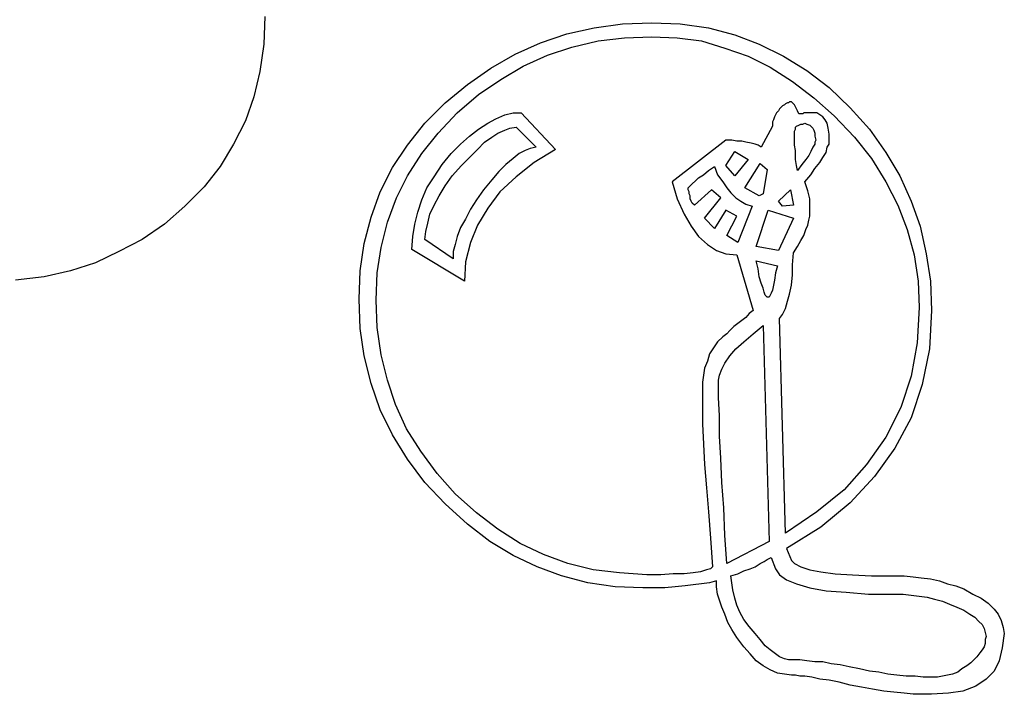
# Model space of a CAD drawing. Extents: x 0.1 to 26.3, y 0 to 2.6.
# Tile 11 of 28: x 11.2 to 13.1, y 0 to 1.3. Entities that reach past the tile are written whole.
import ezdxf

# ---------------------------------------------------------------- set-up
doc = ezdxf.new("R2010")
doc.units = 0

msp = doc.modelspace()

# ---------------------------------------------------------------- linework, layer by layer
at = {"color": 0}
for p, q in [((11.63477, 1.355469, 0.5), (11.63281, 1.302734, 0.5)), ((12.2168, 1.322266, 0.5), (12.26953, 1.333984, 0.5)), ((12.26953, 1.333984, 0.5), (12.32422, 1.341797, 0.5)), ((12.32422, 1.341797, 0.5), (12.38086, 1.34375, 0.5)), ((12.38086, 1.34375, 0.5), (12.43555, 1.341797, 0.5)), ((12.43555, 1.341797, 0.5), (12.49023, 1.333984, 0.5)), ((12.49023, 1.333984, 0.5), (12.54102, 1.320313, 0.5)), ((12.16602, 1.304688, 0.5), (12.2168, 1.322266, 0.5)), ((12.27734, 1.308594, 0.5), (12.32813, 1.314453, 0.5)), ((12.32813, 1.314453, 0.5), (12.38086, 1.316406, 0.5)), ((12.38086, 1.316406, 0.5), (12.42969, 1.314453, 0.5)), ((12.42969, 1.314453, 0.5), (12.47656, 1.308594, 0.5)), ((12.54102, 1.320313, 0.5), (12.58789, 1.302734, 0.5)), ((11.63281, 1.302734, 0.5), (11.625, 1.25, 0.5)), ((12.11719, 1.283203, 0.5), (12.16602, 1.304688, 0.5)), ((12.17969, 1.28125, 0.5), (12.22656, 1.296875, 0.5)), ((12.22656, 1.296875, 0.5), (12.27734, 1.308594, 0.5)), ((12.47656, 1.308594, 0.5), (12.52148, 1.294922, 0.5)), ((12.52148, 1.294922, 0.5), (12.56641, 1.279297, 0.5)), ((12.58789, 1.302734, 0.5), (12.63477, 1.279297, 0.5)), ((12.07031, 1.255859, 0.5), (12.11719, 1.283203, 0.5)), ((12.13281, 1.259766, 0.5), (12.17969, 1.28125, 0.5)), ((12.56641, 1.279297, 0.5), (12.60938, 1.257813, 0.5)), ((12.63477, 1.279297, 0.5), (12.67969, 1.251953, 0.5)), ((12.02539, 1.224609, 0.5), (12.07031, 1.255859, 0.5)), ((12.08984, 1.234375, 0.5), (12.13281, 1.259766, 0.5)), ((12.60938, 1.257813, 0.5), (12.65234, 1.230469, 0.5)), ((11.625, 1.25, 0.5), (11.61328, 1.201172, 0.5)), ((12.04688, 1.205078, 0.5), (12.08984, 1.234375, 0.5)), ((12.67969, 1.251953, 0.5), (12.72266, 1.21875, 0.5)), ((11.98242, 1.189453, 0.5), (12.02539, 1.224609, 0.5)), ((12.65234, 1.230469, 0.5), (12.69336, 1.199219, 0.5)), ((12.72266, 1.21875, 0.5), (12.76367, 1.179688, 0.5)), ((11.61328, 1.201172, 0.5), (11.59766, 1.154297, 0.5)), ((12.00586, 1.169922, 0.5), (12.04688, 1.205078, 0.5)), ((12.69336, 1.199219, 0.5), (12.73242, 1.164063, 0.5)), ((11.94336, 1.150391, 0.5), (11.98242, 1.189453, 0.5)), ((12.62695, 1.177734, 0.5), (12.625, 1.173828, 0.5)), ((12.63086, 1.181641, 0.5), (12.62695, 1.177734, 0.5)), ((12.63281, 1.183594, 0.5), (12.63086, 1.181641, 0.5)), ((12.63672, 1.185547, 0.5), (12.63281, 1.183594, 0.5)), ((12.63867, 1.1875, 0.5), (12.63672, 1.185547, 0.5)), ((12.64258, 1.189453, 0.5), (12.63867, 1.1875, 0.5)), ((12.64453, 1.189453, 0.5), (12.64258, 1.189453, 0.5)), ((12.64648, 1.191406, 0.5), (12.64453, 1.189453, 0.5)), ((12.64844, 1.191406, 0.5), (12.64648, 1.191406, 0.5)), ((12.65039, 1.191406, 0.5), (12.64844, 1.191406, 0.5)), ((12.65234, 1.189453, 0.5), (12.65039, 1.191406, 0.5)), ((12.6543, 1.1875, 0.5), (12.65234, 1.189453, 0.5)), ((12.65625, 1.185547, 0.5), (12.6543, 1.1875, 0.5)), ((12.6582, 1.181641, 0.5), (12.65625, 1.185547, 0.5)), ((12.66016, 1.177734, 0.5), (12.6582, 1.181641, 0.5)), ((12.66211, 1.173828, 0.5), (12.66016, 1.177734, 0.5)), ((12.76367, 1.179688, 0.5), (12.80078, 1.138672, 0.5)), ((11.96875, 1.130859, 0.5), (12.00586, 1.169922, 0.5)), ((12.06445, 1.150391, 0.5), (12.08008, 1.158203, 0.5)), ((12.08008, 1.158203, 0.5), (12.09766, 1.166016, 0.5)), ((12.09766, 1.166016, 0.5), (12.11328, 1.169922, 0.5)), ((12.11328, 1.169922, 0.5), (12.12891, 1.169922, 0.5)), ((12.12891, 1.169922, 0.5), (12.19531, 1.099609, 0.5)), ((12.61719, 1.162109, 0.5), (12.61523, 1.15625, 0.5)), ((12.61914, 1.166016, 0.5), (12.61719, 1.162109, 0.5)), ((12.62109, 1.169922, 0.5), (12.61914, 1.166016, 0.5)), ((12.625, 1.173828, 0.5), (12.62109, 1.169922, 0.5)), ((12.66406, 1.167969, 0.5), (12.66211, 1.173828, 0.5)), ((12.66797, 1.167969, 0.5), (12.66406, 1.167969, 0.5)), ((12.67188, 1.167969, 0.5), (12.66797, 1.167969, 0.5)), ((12.67383, 1.169922, 0.5), (12.67188, 1.167969, 0.5)), ((12.67773, 1.169922, 0.5), (12.67383, 1.169922, 0.5)), ((12.68164, 1.169922, 0.5), (12.67773, 1.169922, 0.5)), ((12.68555, 1.169922, 0.5), (12.68164, 1.169922, 0.5)), ((12.6875, 1.169922, 0.5), (12.68555, 1.169922, 0.5)), ((12.69141, 1.169922, 0.5), (12.6875, 1.169922, 0.5)), ((12.69922, 1.169922, 0.5), (12.69141, 1.169922, 0.5)), ((12.70508, 1.166016, 0.5), (12.69922, 1.169922, 0.5)), ((12.71094, 1.162109, 0.5), (12.70508, 1.166016, 0.5)), ((12.71484, 1.15625, 0.5), (12.71094, 1.162109, 0.5)), ((12.73242, 1.164063, 0.5), (12.77148, 1.123047, 0.5)), ((11.59766, 1.154297, 0.5), (11.57422, 1.109375, 0.5)), ((11.91016, 1.107422, 0.5), (11.94336, 1.150391, 0.5)), ((12.04688, 1.138672, 0.5), (12.06445, 1.150391, 0.5)), ((12.09766, 1.136719, 0.5), (12.10742, 1.140625, 0.5)), ((12.10742, 1.140625, 0.5), (12.11914, 1.142578, 0.5)), ((12.11914, 1.142578, 0.5), (12.1582, 1.103516, 0.5)), ((12.61328, 1.144531, 0.5), (12.5918, 1.103516, 0.5)), ((12.61523, 1.15625, 0.5), (12.61328, 1.152344, 0.5)), ((12.61328, 1.152344, 0.5), (12.61328, 1.148438, 0.5)), ((12.61328, 1.148438, 0.5), (12.61328, 1.144531, 0.5)), ((12.6582, 1.142578, 0.5), (12.66016, 1.144531, 0.5)), ((12.6582, 1.138672, 0.5), (12.6582, 1.142578, 0.5)), ((12.66016, 1.144531, 0.5), (12.66406, 1.146484, 0.5)), ((12.66406, 1.146484, 0.5), (12.66797, 1.148438, 0.5)), ((12.66797, 1.148438, 0.5), (12.67188, 1.148438, 0.5)), ((12.67188, 1.148438, 0.5), (12.67578, 1.150391, 0.5)), ((12.67578, 1.150391, 0.5), (12.67969, 1.148438, 0.5)), ((12.67969, 1.148438, 0.5), (12.68555, 1.146484, 0.5)), ((12.68555, 1.146484, 0.5), (12.6875, 1.144531, 0.5)), ((12.6875, 1.144531, 0.5), (12.69141, 1.140625, 0.5)), ((12.69141, 1.140625, 0.5), (12.69336, 1.136719, 0.5)), ((12.71875, 1.150391, 0.5), (12.71484, 1.15625, 0.5)), ((12.7207, 1.140625, 0.5), (12.71875, 1.150391, 0.5)), ((12.72266, 1.128906, 0.5), (12.7207, 1.140625, 0.5)), ((11.9375, 1.091797, 0.5), (11.96875, 1.130859, 0.5)), ((12.01172, 1.109375, 0.5), (12.0293, 1.125, 0.5)), ((12.0293, 1.125, 0.5), (12.04688, 1.138672, 0.5)), ((12.05859, 1.113281, 0.5), (12.07227, 1.123047, 0.5)), ((12.07227, 1.123047, 0.5), (12.08398, 1.130859, 0.5)), ((12.08398, 1.130859, 0.5), (12.09766, 1.136719, 0.5)), ((12.65625, 1.134766, 0.5), (12.6582, 1.138672, 0.5)), ((12.65625, 1.130859, 0.5), (12.65625, 1.134766, 0.5)), ((12.65625, 1.123047, 0.5), (12.65625, 1.130859, 0.5)), ((12.65625, 1.115234, 0.5), (12.65625, 1.123047, 0.5)), ((12.69336, 1.136719, 0.5), (12.69531, 1.130859, 0.5)), ((12.69531, 1.130859, 0.5), (12.69531, 1.125, 0.5)), ((12.69531, 1.125, 0.5), (12.69727, 1.117188, 0.5)), ((12.72266, 1.117188, 0.5), (12.72266, 1.128906, 0.5)), ((12.77148, 1.123047, 0.5), (12.80469, 1.082031, 0.5)), ((12.80078, 1.138672, 0.5), (12.83203, 1.09375, 0.5)), ((11.57422, 1.109375, 0.5), (11.54883, 1.066406, 0.5)), ((11.88086, 1.064453, 0.5), (11.91016, 1.107422, 0.5)), ((11.99414, 1.091797, 0.5), (12.01172, 1.109375, 0.5)), ((12.04492, 1.099609, 0.5), (12.05859, 1.113281, 0.5)), ((12.14648, 1.101563, 0.5), (12.13672, 1.097656, 0.5)), ((12.1582, 1.103516, 0.5), (12.14648, 1.101563, 0.5)), ((12.52344, 1.117188, 0.5), (12.41992, 1.037109, 0.5)), ((12.53516, 1.117188, 0.5), (12.52344, 1.117188, 0.5)), ((12.54492, 1.115234, 0.5), (12.53516, 1.117188, 0.5)), ((12.55469, 1.115234, 0.5), (12.54492, 1.115234, 0.5)), ((12.5625, 1.113281, 0.5), (12.55469, 1.115234, 0.5)), ((12.57227, 1.111328, 0.5), (12.5625, 1.113281, 0.5)), ((12.58008, 1.109375, 0.5), (12.57227, 1.111328, 0.5)), ((12.58594, 1.107422, 0.5), (12.58008, 1.109375, 0.5)), ((12.5918, 1.103516, 0.5), (12.58594, 1.107422, 0.5)), ((12.65625, 1.107422, 0.5), (12.65625, 1.115234, 0.5)), ((12.6582, 1.097656, 0.5), (12.65625, 1.107422, 0.5)), ((12.69141, 1.103516, 0.5), (12.6875, 1.095703, 0.5)), ((12.69531, 1.109375, 0.5), (12.69141, 1.103516, 0.5)), ((12.69727, 1.117188, 0.5), (12.69531, 1.113281, 0.5)), ((12.69531, 1.113281, 0.5), (12.69531, 1.109375, 0.5)), ((12.7168, 1.09375, 0.5), (12.71875, 1.103516, 0.5)), ((12.71875, 1.103516, 0.5), (12.72266, 1.109375, 0.5)), ((12.72266, 1.109375, 0.5), (12.72266, 1.117188, 0.5)), ((11.91016, 1.048828, 0.5), (11.9375, 1.091797, 0.5)), ((11.97656, 1.070313, 0.5), (11.99414, 1.091797, 0.5)), ((12.01367, 1.068359, 0.5), (12.0293, 1.083984, 0.5)), ((12.0293, 1.083984, 0.5), (12.04492, 1.099609, 0.5)), ((12.125, 1.091797, 0.5), (12.11328, 1.082031, 0.5)), ((12.13672, 1.097656, 0.5), (12.125, 1.091797, 0.5)), ((12.19531, 1.099609, 0.5), (12.1543, 1.074219, 0.5)), ((12.52344, 1.068359, 0.5), (12.54102, 1.095703, 0.5)), ((12.54102, 1.095703, 0.5), (12.56641, 1.080078, 0.5)), ((12.6582, 1.089844, 0.5), (12.6582, 1.097656, 0.5)), ((12.6582, 1.080078, 0.5), (12.6582, 1.089844, 0.5)), ((12.68359, 1.087891, 0.5), (12.67773, 1.080078, 0.5)), ((12.6875, 1.095703, 0.5), (12.68359, 1.087891, 0.5)), ((12.70508, 1.074219, 0.5), (12.71094, 1.083984, 0.5)), ((12.71094, 1.083984, 0.5), (12.7168, 1.09375, 0.5)), ((12.83203, 1.09375, 0.5), (12.85938, 1.048828, 0.5)), ((11.54883, 1.066406, 0.5), (11.51758, 1.027344, 0.5)), ((11.85742, 1.017578, 0.5), (11.88086, 1.064453, 0.5)), ((11.96094, 1.046875, 0.5), (11.97656, 1.070313, 0.5)), ((11.99609, 1.048828, 0.5), (12.01367, 1.068359, 0.5)), ((12.09961, 1.070313, 0.5), (12.08594, 1.056641, 0.5)), ((12.11328, 1.082031, 0.5), (12.09961, 1.070313, 0.5)), ((12.1543, 1.074219, 0.5), (12.11914, 1.046875, 0.5)), ((12.49023, 1.058594, 0.5), (12.50195, 1.066406, 0.5)), ((12.50195, 1.066406, 0.5), (12.50781, 1.050781, 0.5)), ((12.54102, 1.048828, 0.5), (12.52344, 1.068359, 0.5)), ((12.56641, 1.080078, 0.5), (12.54102, 1.048828, 0.5)), ((12.56055, 1.025391, 0.5), (12.58984, 1.072266, 0.5)), ((12.58984, 1.072266, 0.5), (12.60352, 1.060547, 0.5)), ((12.66016, 1.068359, 0.5), (12.6582, 1.080078, 0.5)), ((12.66211, 1.058594, 0.5), (12.66016, 1.068359, 0.5)), ((12.66992, 1.070313, 0.5), (12.66211, 1.058594, 0.5)), ((12.67773, 1.080078, 0.5), (12.66992, 1.070313, 0.5)), ((12.69531, 1.0625, 0.5), (12.70508, 1.074219, 0.5)), ((12.80469, 1.082031, 0.5), (12.83203, 1.037109, 0.5)), ((11.88867, 1.005859, 0.5), (11.91016, 1.048828, 0.5)), ((11.94727, 1.025391, 0.5), (11.96094, 1.046875, 0.5)), ((11.98242, 1.029297, 0.5), (11.99609, 1.048828, 0.5)), ((12.08594, 1.056641, 0.5), (12.07227, 1.041016, 0.5)), ((12.11914, 1.046875, 0.5), (12.08789, 1.017578, 0.5)), ((12.46484, 1.039063, 0.5), (12.4707, 1.044922, 0.5)), ((12.4707, 1.044922, 0.5), (12.48047, 1.050781, 0.5)), ((12.48047, 1.050781, 0.5), (12.49023, 1.058594, 0.5)), ((12.50781, 1.050781, 0.5), (12.51758, 1.037109, 0.5)), ((12.60352, 1.060547, 0.5), (12.5957, 1.013672, 0.5)), ((12.67578, 1.037109, 0.5), (12.6875, 1.050781, 0.5)), ((12.6875, 1.050781, 0.5), (12.69531, 1.0625, 0.5)), ((12.85938, 1.048828, 0.5), (12.88086, 1, 0.5)), ((11.51758, 1.027344, 0.5), (11.48047, 0.990234, 0.5)), ((11.9375, 1.001953, 0.5), (11.94727, 1.025391, 0.5)), ((11.9707, 1.009766, 0.5), (11.98242, 1.029297, 0.5)), ((12.07227, 1.041016, 0.5), (12.05664, 1.021484, 0.5)), ((12.41992, 1.037109, 0.5), (12.42969, 1.003906, 0.5)), ((12.45117, 1.025391, 0.5), (12.45313, 1.027344, 0.5)), ((12.45117, 1.021484, 0.5), (12.45117, 1.025391, 0.5)), ((12.45313, 1.027344, 0.5), (12.45508, 1.029297, 0.5)), ((12.45508, 1.029297, 0.5), (12.45898, 1.033203, 0.5)), ((12.45898, 1.033203, 0.5), (12.46484, 1.039063, 0.5)), ((12.51758, 1.037109, 0.5), (12.52539, 1.025391, 0.5)), ((12.52539, 1.025391, 0.5), (12.5332, 1.015625, 0.5)), ((12.58789, 1.009766, 0.5), (12.56055, 1.025391, 0.5)), ((12.67773, 1.03125, 0.5), (12.67578, 1.037109, 0.5)), ((12.67969, 1.025391, 0.5), (12.67773, 1.03125, 0.5)), ((12.68164, 1.019531, 0.5), (12.67969, 1.025391, 0.5)), ((12.83203, 1.037109, 0.5), (12.85547, 0.992188, 0.5)), ((11.83984, 0.96875, 0.5), (11.85742, 1.017578, 0.5)), ((11.96094, 0.992188, 0.5), (11.9707, 1.009766, 0.5)), ((12.05664, 1.021484, 0.5), (12.04297, 1.001953, 0.5)), ((12.08789, 1.017578, 0.5), (12.06445, 0.986328, 0.5)), ((12.45313, 1.017578, 0.5), (12.45117, 1.021484, 0.5)), ((12.45313, 1.013672, 0.5), (12.45313, 1.017578, 0.5)), ((12.45508, 1.009766, 0.5), (12.45313, 1.013672, 0.5)), ((12.45508, 1.003906, 0.5), (12.45508, 1.009766, 0.5)), ((12.49609, 1.021484, 0.5), (12.46289, 0.992188, 0.5)), ((12.51367, 1.005859, 0.5), (12.49609, 1.021484, 0.5)), ((12.5332, 1.015625, 0.5), (12.54297, 1.005859, 0.5)), ((12.5957, 1.013672, 0.5), (12.58789, 1.009766, 0.5)), ((12.625, 1, 0.5), (12.64844, 1.021484, 0.5)), ((12.64844, 1.021484, 0.5), (12.6543, 0.992188, 0.5)), ((12.68359, 1.011719, 0.5), (12.68164, 1.019531, 0.5)), ((12.68555, 1.003906, 0.5), (12.68359, 1.011719, 0.5)), ((11.48047, 0.990234, 0.5), (11.44141, 0.955078, 0.5)), ((11.87109, 0.958984, 0.5), (11.88867, 1.005859, 0.5)), ((11.92969, 0.978516, 0.5), (11.9375, 1.001953, 0.5)), ((11.95313, 0.974609, 0.5), (11.96094, 0.992188, 0.5)), ((12.04297, 1.001953, 0.5), (12.03125, 0.984375, 0.5)), ((12.42969, 1.003906, 0.5), (12.44336, 0.974609, 0.5)), ((12.45703, 1, 0.5), (12.45508, 1.003906, 0.5)), ((12.45898, 0.996094, 0.5), (12.45703, 1, 0.5)), ((12.46289, 0.992188, 0.5), (12.45898, 0.996094, 0.5)), ((12.48242, 0.966797, 0.5), (12.51367, 1.005859, 0.5)), ((12.54297, 1.005859, 0.5), (12.55273, 1, 0.5)), ((12.57422, 0.990234, 0.5), (12.54688, 0.919922, 0.5)), ((12.55273, 1, 0.5), (12.5625, 0.994141, 0.5)), ((12.5625, 0.994141, 0.5), (12.57422, 0.990234, 0.5)), ((12.63281, 0.990234, 0.5), (12.625, 1, 0.5)), ((12.6543, 0.992188, 0.5), (12.63281, 0.990234, 0.5)), ((12.68555, 0.996094, 0.5), (12.68555, 1.003906, 0.5)), ((12.68555, 0.988281, 0.5), (12.68555, 0.996094, 0.5)), ((12.68555, 0.978516, 0.5), (12.68555, 0.988281, 0.5)), ((12.85547, 0.992188, 0.5), (12.87305, 0.945313, 0.5)), ((12.88086, 1, 0.5), (12.89844, 0.951172, 0.5)), ((11.82617, 0.917969, 0.5), (11.83984, 0.96875, 0.5)), ((11.92383, 0.955078, 0.5), (11.92969, 0.978516, 0.5)), ((11.94922, 0.957031, 0.5), (11.95313, 0.974609, 0.5)), ((12.03125, 0.984375, 0.5), (12.02148, 0.964844, 0.5)), ((12.06445, 0.986328, 0.5), (12.04492, 0.953125, 0.5)), ((12.44336, 0.974609, 0.5), (12.45703, 0.951172, 0.5)), ((12.52344, 0.982422, 0.5), (12.50195, 0.947266, 0.5)), ((12.54492, 0.970703, 0.5), (12.52344, 0.982422, 0.5)), ((12.52539, 0.933594, 0.5), (12.54492, 0.970703, 0.5)), ((12.58203, 0.912109, 0.5), (12.60547, 0.982422, 0.5)), ((12.60547, 0.982422, 0.5), (12.6543, 0.966797, 0.5)), ((12.68359, 0.962891, 0.5), (12.68555, 0.970703, 0.5)), ((12.68555, 0.970703, 0.5), (12.68555, 0.978516, 0.5)), ((11.44141, 0.955078, 0.5), (11.39844, 0.925781, 0.5)), ((11.85938, 0.910156, 0.5), (11.87109, 0.958984, 0.5)), ((11.91992, 0.931641, 0.5), (11.92383, 0.955078, 0.5)), ((11.94531, 0.941406, 0.5), (11.94922, 0.957031, 0.5)), ((12.02148, 0.964844, 0.5), (12.01172, 0.949219, 0.5)), ((12.04492, 0.953125, 0.5), (12.03125, 0.919922, 0.5)), ((12.45703, 0.951172, 0.5), (12.4707, 0.931641, 0.5)), ((12.50195, 0.947266, 0.5), (12.48242, 0.966797, 0.5)), ((12.6543, 0.966797, 0.5), (12.625, 0.904297, 0.5)), ((12.67773, 0.945313, 0.5), (12.68164, 0.953125, 0.5)), ((12.68164, 0.953125, 0.5), (12.68359, 0.962891, 0.5)), ((12.89844, 0.951172, 0.5), (12.91016, 0.898438, 0.5)), ((11.91797, 0.90625, 0.5), (11.91992, 0.931641, 0.5)), ((11.94336, 0.925781, 0.5), (11.94531, 0.941406, 0.5)), ((12.00586, 0.931641, 0.5), (12.00195, 0.916016, 0.5)), ((12.01172, 0.949219, 0.5), (12.00586, 0.931641, 0.5)), ((12.4707, 0.931641, 0.5), (12.48828, 0.916016, 0.5)), ((12.54688, 0.919922, 0.5), (12.52539, 0.933594, 0.5)), ((12.66797, 0.923828, 0.5), (12.67383, 0.933594, 0.5)), ((12.67383, 0.933594, 0.5), (12.67773, 0.945313, 0.5)), ((12.87305, 0.945313, 0.5), (12.88672, 0.896484, 0.5)), ((11.39844, 0.925781, 0.5), (11.35352, 0.902344, 0.5)), ((11.81836, 0.865234, 0.5), (11.82617, 0.917969, 0.5)), ((11.99805, 0.888672, 0.5), (11.94336, 0.925781, 0.5)), ((12.00195, 0.916016, 0.5), (11.99805, 0.902344, 0.5)), ((12.03125, 0.919922, 0.5), (12.02148, 0.882813, 0.5)), ((12.48828, 0.916016, 0.5), (12.50586, 0.904297, 0.5)), ((12.625, 0.904297, 0.5), (12.58203, 0.912109, 0.5)), ((12.6543, 0.900391, 0.5), (12.66211, 0.912109, 0.5)), ((12.66211, 0.912109, 0.5), (12.66797, 0.923828, 0.5)), ((11.35352, 0.902344, 0.5), (11.30859, 0.880859, 0.5)), ((11.85156, 0.861328, 0.5), (11.85938, 0.910156, 0.5)), ((12.01953, 0.845703, 0.5), (11.91797, 0.90625, 0.5)), ((11.99805, 0.902344, 0.5), (11.99805, 0.888672, 0.5)), ((12.50586, 0.904297, 0.5), (12.52344, 0.898438, 0.5)), ((12.52344, 0.898438, 0.5), (12.54492, 0.896484, 0.5)), ((12.54492, 0.896484, 0.5), (12.57617, 0.789063, 0.5)), ((12.65234, 0.876953, 0.5), (12.6543, 0.900391, 0.5)), ((12.88672, 0.896484, 0.5), (12.89453, 0.845703, 0.5)), ((12.91016, 0.898438, 0.5), (12.91797, 0.845703, 0.5)), ((11.30859, 0.880859, 0.5), (11.25977, 0.865234, 0.5)), ((12.02148, 0.882813, 0.5), (12.01953, 0.845703, 0.5)), ((12.58594, 0.869141, 0.5), (12.58203, 0.884766, 0.5)), ((12.58203, 0.884766, 0.5), (12.62305, 0.875, 0.5)), ((12.62305, 0.875, 0.5), (12.61914, 0.861328, 0.5)), ((12.65234, 0.857422, 0.5), (12.65234, 0.876953, 0.5)), ((11.25977, 0.865234, 0.5), (11.20898, 0.853516, 0.5)), ((11.81641, 0.810547, 0.5), (11.81836, 0.865234, 0.5)), ((11.84961, 0.808594, 0.5), (11.85156, 0.861328, 0.5)), ((12.58789, 0.853516, 0.5), (12.58594, 0.869141, 0.5)), ((12.61914, 0.861328, 0.5), (12.61719, 0.847656, 0.5)), ((12.65039, 0.837891, 0.5), (12.65234, 0.857422, 0.5)), ((11.20898, 0.853516, 0.5), (11.1543, 0.847656, 0.5)), ((12.5918, 0.841797, 0.5), (12.58789, 0.853516, 0.5)), ((12.5957, 0.832031, 0.5), (12.5918, 0.841797, 0.5)), ((12.61523, 0.837891, 0.5), (12.61328, 0.828125, 0.5)), ((12.61719, 0.847656, 0.5), (12.61523, 0.837891, 0.5)), ((12.64648, 0.820313, 0.5), (12.65039, 0.837891, 0.5)), ((12.89453, 0.845703, 0.5), (12.89648, 0.794922, 0.5)), ((12.91797, 0.845703, 0.5), (12.91992, 0.789063, 0.5)), ((12.59766, 0.824219, 0.5), (12.5957, 0.832031, 0.5)), ((12.59961, 0.818359, 0.5), (12.59766, 0.824219, 0.5)), ((12.60352, 0.814453, 0.5), (12.59961, 0.818359, 0.5)), ((12.60938, 0.818359, 0.5), (12.60742, 0.814453, 0.5)), ((12.61133, 0.822266, 0.5), (12.60938, 0.818359, 0.5)), ((12.61328, 0.828125, 0.5), (12.61133, 0.822266, 0.5)), ((12.64258, 0.806641, 0.5), (12.64648, 0.820313, 0.5)), ((11.81836, 0.753906, 0.5), (11.81641, 0.810547, 0.5)), ((11.85156, 0.755859, 0.5), (11.84961, 0.808594, 0.5)), ((12.60547, 0.814453, 0.5), (12.60352, 0.814453, 0.5)), ((12.60742, 0.814453, 0.5), (12.60547, 0.814453, 0.5)), ((12.63867, 0.792969, 0.5), (12.64258, 0.806641, 0.5)), ((12.56836, 0.783203, 0.5), (12.5625, 0.775391, 0.5)), ((12.57617, 0.789063, 0.5), (12.56836, 0.783203, 0.5)), ((12.62695, 0.773438, 0.5), (12.63281, 0.78125, 0.5)), ((12.63281, 0.78125, 0.5), (12.63867, 0.792969, 0.5)), ((12.89648, 0.794922, 0.5), (12.89258, 0.726563, 0.5)), ((12.91992, 0.789063, 0.5), (12.91602, 0.714844, 0.5)), ((12.54688, 0.763672, 0.5), (12.53906, 0.757813, 0.5)), ((12.55469, 0.769531, 0.5), (12.54688, 0.763672, 0.5)), ((12.5625, 0.775391, 0.5), (12.55469, 0.769531, 0.5)), ((12.57617, 0.744141, 0.5), (12.5957, 0.759766, 0.5)), ((12.5957, 0.759766, 0.5), (12.60742, 0.34375, 0.5)), ((12.63867, 0.359375, 0.5), (12.62695, 0.773438, 0.5)), ((11.82617, 0.701172, 0.5), (11.81836, 0.753906, 0.5)), ((11.85938, 0.703125, 0.5), (11.85156, 0.755859, 0.5)), ((12.52539, 0.744141, 0.5), (12.51758, 0.738281, 0.5)), ((12.53125, 0.75, 0.5), (12.52539, 0.744141, 0.5)), ((12.53906, 0.757813, 0.5), (12.53125, 0.75, 0.5)), ((12.55859, 0.728516, 0.5), (12.57617, 0.744141, 0.5)), ((12.50781, 0.728516, 0.5), (12.5, 0.716797, 0.5)), ((12.51758, 0.738281, 0.5), (12.50781, 0.728516, 0.5)), ((12.54297, 0.714844, 0.5), (12.55859, 0.728516, 0.5)), ((12.89258, 0.726563, 0.5), (12.88086, 0.662109, 0.5)), ((11.87109, 0.654297, 0.5), (11.85938, 0.703125, 0.5)), ((12.49219, 0.705078, 0.5), (12.48828, 0.691406, 0.5)), ((12.5, 0.716797, 0.5), (12.49219, 0.705078, 0.5)), ((12.53125, 0.701172, 0.5), (12.54297, 0.714844, 0.5)), ((12.91602, 0.714844, 0.5), (12.90234, 0.646484, 0.5)), ((11.83984, 0.648438, 0.5), (11.82617, 0.701172, 0.5)), ((12.48828, 0.691406, 0.5), (12.48242, 0.677734, 0.5)), ((12.51563, 0.675781, 0.5), (12.52148, 0.6875, 0.5)), ((12.52148, 0.6875, 0.5), (12.53125, 0.701172, 0.5)), ((12.48242, 0.677734, 0.5), (12.48047, 0.664063, 0.5)), ((12.51172, 0.664063, 0.5), (12.51563, 0.675781, 0.5)), ((11.85742, 0.597656, 0.5), (11.83984, 0.648438, 0.5)), ((11.88672, 0.607422, 0.5), (11.87109, 0.654297, 0.5)), ((12.48047, 0.664063, 0.5), (12.47852, 0.650391, 0.5)), ((12.47852, 0.650391, 0.5), (12.47852, 0.634766, 0.5)), ((12.50977, 0.654297, 0.5), (12.51172, 0.664063, 0.5)), ((12.50977, 0.621094, 0.5), (12.50977, 0.654297, 0.5)), ((12.88086, 0.662109, 0.5), (12.86133, 0.601563, 0.5)), ((12.90234, 0.646484, 0.5), (12.88086, 0.582031, 0.5)), ((12.47852, 0.634766, 0.5), (12.47852, 0.603516, 0.5)), ((12.51172, 0.585938, 0.5), (12.50977, 0.621094, 0.5)), ((11.88086, 0.548828, 0.5), (11.85742, 0.597656, 0.5)), ((11.9082, 0.560547, 0.5), (11.88672, 0.607422, 0.5)), ((12.47852, 0.603516, 0.5), (12.47852, 0.570313, 0.5)), ((12.86133, 0.601563, 0.5), (12.83203, 0.544922, 0.5)), ((12.47852, 0.570313, 0.5), (12.48047, 0.53125, 0.5)), ((12.51172, 0.546875, 0.5), (12.51172, 0.585938, 0.5)), ((12.88086, 0.582031, 0.5), (12.84961, 0.523438, 0.5)), ((11.93555, 0.517578, 0.5), (11.9082, 0.560547, 0.5)), ((11.91016, 0.501953, 0.5), (11.88086, 0.548828, 0.5)), ((12.51367, 0.503906, 0.5), (12.51172, 0.546875, 0.5)), ((12.83203, 0.544922, 0.5), (12.79492, 0.492188, 0.5)), ((11.9668, 0.474609, 0.5), (11.93555, 0.517578, 0.5)), ((12.48047, 0.53125, 0.5), (12.48242, 0.492188, 0.5)), ((12.84961, 0.523438, 0.5), (12.81055, 0.46875, 0.5)), ((11.94336, 0.457031, 0.5), (11.91016, 0.501953, 0.5)), ((12.51563, 0.457031, 0.5), (12.51367, 0.503906, 0.5)), ((12.48242, 0.492188, 0.5), (12.48633, 0.447266, 0.5)), ((12.79492, 0.492188, 0.5), (12.75195, 0.443359, 0.5)), ((11.98242, 0.416016, 0.5), (11.94336, 0.457031, 0.5)), ((12.00195, 0.435547, 0.5), (11.9668, 0.474609, 0.5)), ((12.51953, 0.408203, 0.5), (12.51563, 0.457031, 0.5)), ((12.81055, 0.46875, 0.5), (12.76367, 0.417969, 0.5)), ((12.48633, 0.447266, 0.5), (12.49023, 0.400391, 0.5)), ((12.75195, 0.443359, 0.5), (12.69922, 0.400391, 0.5)), ((12.04297, 0.398438, 0.5), (12.00195, 0.435547, 0.5)), ((12.76367, 0.417969, 0.5), (12.70703, 0.371094, 0.5)), ((12.02539, 0.376953, 0.5), (11.98242, 0.416016, 0.5)), ((12.49023, 0.400391, 0.5), (12.49414, 0.349609, 0.5)), ((12.52148, 0.355469, 0.5), (12.51953, 0.408203, 0.5)), ((12.69922, 0.400391, 0.5), (12.63867, 0.359375, 0.5)), ((12.08398, 0.367188, 0.5), (12.04297, 0.398438, 0.5)), ((12.06836, 0.34375, 0.5), (12.02539, 0.376953, 0.5)), ((12.12695, 0.339844, 0.5), (12.08398, 0.367188, 0.5)), ((12.70703, 0.371094, 0.5), (12.64063, 0.330078, 0.5)), ((12.11328, 0.316406, 0.5), (12.06836, 0.34375, 0.5)), ((12.49414, 0.349609, 0.5), (12.49805, 0.294922, 0.5)), ((12.52539, 0.300781, 0.5), (12.52148, 0.355469, 0.5)), ((12.60742, 0.34375, 0.5), (12.52539, 0.300781, 0.5)), ((12.17188, 0.318359, 0.5), (12.12695, 0.339844, 0.5)), ((12.64063, 0.330078, 0.5), (12.65039, 0.306641, 0.5)), ((12.16016, 0.294922, 0.5), (12.11328, 0.316406, 0.5)), ((12.21875, 0.300781, 0.5), (12.17188, 0.318359, 0.5)), ((12.58984, 0.300781, 0.5), (12.59766, 0.304688, 0.5)), ((12.59766, 0.304688, 0.5), (12.60352, 0.308594, 0.5)), ((12.60352, 0.308594, 0.5), (12.61133, 0.3125, 0.5)), ((12.61133, 0.3125, 0.5), (12.61914, 0.291016, 0.5)), ((12.65039, 0.306641, 0.5), (12.65625, 0.300781, 0.5)), ((12.20703, 0.277344, 0.5), (12.16016, 0.294922, 0.5)), ((12.26758, 0.289063, 0.5), (12.21875, 0.300781, 0.5)), ((12.31836, 0.283203, 0.5), (12.26758, 0.289063, 0.5)), ((12.47461, 0.285156, 0.5), (12.46094, 0.283203, 0.5)), ((12.48633, 0.289063, 0.5), (12.47461, 0.285156, 0.5)), ((12.49414, 0.291016, 0.5), (12.48633, 0.289063, 0.5)), ((12.49805, 0.294922, 0.5), (12.49414, 0.291016, 0.5)), ((12.54688, 0.28125, 0.5), (12.55859, 0.287109, 0.5)), ((12.55859, 0.287109, 0.5), (12.57031, 0.291016, 0.5)), ((12.57031, 0.291016, 0.5), (12.58008, 0.294922, 0.5)), ((12.58008, 0.294922, 0.5), (12.58984, 0.300781, 0.5)), ((12.61914, 0.291016, 0.5), (12.62695, 0.279297, 0.5)), ((12.65625, 0.300781, 0.5), (12.66797, 0.294922, 0.5)), ((12.66797, 0.294922, 0.5), (12.68555, 0.289063, 0.5)), ((12.68555, 0.289063, 0.5), (12.70703, 0.285156, 0.5)), ((12.70703, 0.285156, 0.5), (12.73438, 0.28125, 0.5)), ((12.25781, 0.263672, 0.5), (12.20703, 0.277344, 0.5)), ((12.37109, 0.279297, 0.5), (12.31836, 0.283203, 0.5)), ((12.39844, 0.279297, 0.5), (12.37109, 0.279297, 0.5)), ((12.42188, 0.28125, 0.5), (12.39844, 0.279297, 0.5)), ((12.44336, 0.28125, 0.5), (12.42188, 0.28125, 0.5)), ((12.46094, 0.283203, 0.5), (12.44336, 0.28125, 0.5)), ((12.50586, 0.267578, 0.5), (12.49219, 0.263672, 0.5)), ((12.50586, 0.255859, 0.5), (12.50586, 0.267578, 0.5)), ((12.5332, 0.277344, 0.5), (12.54688, 0.28125, 0.5)), ((12.53516, 0.263672, 0.5), (12.5332, 0.277344, 0.5)), ((12.62695, 0.279297, 0.5), (12.64063, 0.269531, 0.5)), ((12.64063, 0.269531, 0.5), (12.66016, 0.261719, 0.5)), ((12.73438, 0.28125, 0.5), (12.76758, 0.279297, 0.5)), ((12.76758, 0.279297, 0.5), (12.80469, 0.277344, 0.5)), ((12.80469, 0.277344, 0.5), (12.84961, 0.277344, 0.5)), ((12.84961, 0.277344, 0.5), (12.86719, 0.277344, 0.5)), ((12.86719, 0.277344, 0.5), (12.88477, 0.275391, 0.5)), ((12.88477, 0.275391, 0.5), (12.90039, 0.273438, 0.5)), ((12.90039, 0.273438, 0.5), (12.91797, 0.271484, 0.5)), ((12.91797, 0.271484, 0.5), (12.93555, 0.267578, 0.5)), ((12.93555, 0.267578, 0.5), (12.95117, 0.261719, 0.5)), ((12.31055, 0.255859, 0.5), (12.25781, 0.263672, 0.5)), ((12.36328, 0.253906, 0.5), (12.31055, 0.255859, 0.5)), ((12.38477, 0.253906, 0.5), (12.36328, 0.253906, 0.5)), ((12.40625, 0.253906, 0.5), (12.38477, 0.253906, 0.5)), ((12.42578, 0.255859, 0.5), (12.40625, 0.253906, 0.5)), ((12.44531, 0.257813, 0.5), (12.42578, 0.255859, 0.5)), ((12.46094, 0.259766, 0.5), (12.44531, 0.257813, 0.5)), ((12.47656, 0.261719, 0.5), (12.46094, 0.259766, 0.5)), ((12.49219, 0.263672, 0.5), (12.47656, 0.261719, 0.5)), ((12.50781, 0.242188, 0.5), (12.50586, 0.255859, 0.5)), ((12.53711, 0.25, 0.5), (12.53516, 0.263672, 0.5)), ((12.54102, 0.234375, 0.5), (12.53711, 0.25, 0.5)), ((12.66016, 0.261719, 0.5), (12.68555, 0.253906, 0.5)), ((12.68555, 0.253906, 0.5), (12.7168, 0.248047, 0.5)), ((12.7168, 0.248047, 0.5), (12.75586, 0.246094, 0.5)), ((12.95117, 0.261719, 0.5), (12.9668, 0.257813, 0.5)), ((12.9668, 0.257813, 0.5), (12.98242, 0.251953, 0.5)), ((12.98242, 0.251953, 0.5), (13, 0.242188, 0.5)), ((12.51172, 0.230469, 0.5), (12.50781, 0.242188, 0.5)), ((12.51563, 0.216797, 0.5), (12.51172, 0.230469, 0.5)), ((12.54492, 0.220703, 0.5), (12.54102, 0.234375, 0.5)), ((12.75586, 0.246094, 0.5), (12.79883, 0.242188, 0.5)), ((12.79883, 0.242188, 0.5), (12.84961, 0.242188, 0.5)), ((12.84961, 0.242188, 0.5), (12.86523, 0.242188, 0.5)), ((12.86523, 0.242188, 0.5), (12.88086, 0.240234, 0.5)), ((12.88086, 0.240234, 0.5), (12.89648, 0.238281, 0.5)), ((12.89648, 0.238281, 0.5), (12.91211, 0.236328, 0.5)), ((12.91211, 0.236328, 0.5), (12.92578, 0.232422, 0.5)), ((12.92578, 0.232422, 0.5), (12.94141, 0.228516, 0.5)), ((12.94141, 0.228516, 0.5), (12.95508, 0.222656, 0.5)), ((13, 0.242188, 0.5), (13.01563, 0.234375, 0.5)), ((13.01563, 0.234375, 0.5), (13.0293, 0.224609, 0.5)), ((12.52148, 0.203125, 0.5), (12.51563, 0.216797, 0.5)), ((12.55078, 0.207031, 0.5), (12.54492, 0.220703, 0.5)), ((12.95508, 0.222656, 0.5), (12.96875, 0.216797, 0.5)), ((12.96875, 0.216797, 0.5), (12.98242, 0.210938, 0.5)), ((12.98242, 0.210938, 0.5), (12.99414, 0.203125, 0.5)), ((13.0293, 0.224609, 0.5), (13.04102, 0.212891, 0.5)), ((13.04102, 0.212891, 0.5), (13.04883, 0.203125, 0.5)), ((12.52734, 0.1875, 0.5), (12.52148, 0.203125, 0.5)), ((12.55859, 0.193359, 0.5), (12.55078, 0.207031, 0.5)), ((12.56836, 0.179688, 0.5), (12.55859, 0.193359, 0.5)), ((12.99414, 0.203125, 0.5), (13.00391, 0.197266, 0.5)), ((13.00391, 0.197266, 0.5), (13.01172, 0.189453, 0.5)), ((13.04883, 0.203125, 0.5), (13.05469, 0.191406, 0.5)), ((13.05469, 0.191406, 0.5), (13.05859, 0.177734, 0.5)), ((12.53516, 0.173828, 0.5), (12.52734, 0.1875, 0.5)), ((12.54492, 0.158203, 0.5), (12.53516, 0.173828, 0.5)), ((12.58008, 0.166016, 0.5), (12.56836, 0.179688, 0.5)), ((13.01172, 0.189453, 0.5), (13.01758, 0.183594, 0.5)), ((13.01758, 0.183594, 0.5), (13.02148, 0.175781, 0.5)), ((13.02148, 0.175781, 0.5), (13.02344, 0.167969, 0.5)), ((13.05859, 0.177734, 0.5), (13.06055, 0.166016, 0.5)), ((12.55859, 0.140625, 0.5), (12.54492, 0.158203, 0.5)), ((12.58984, 0.154297, 0.5), (12.58008, 0.166016, 0.5)), ((12.59961, 0.142578, 0.5), (12.58984, 0.154297, 0.5)), ((13.02344, 0.167969, 0.5), (13.02539, 0.160156, 0.5)), ((13.02539, 0.160156, 0.5), (13.02344, 0.154297, 0.5)), ((13.02344, 0.154297, 0.5), (13.02344, 0.146484, 0.5)), ((13.06055, 0.166016, 0.5), (13.05664, 0.138672, 0.5)), ((12.57031, 0.126953, 0.5), (12.55859, 0.140625, 0.5)), ((12.60938, 0.134766, 0.5), (12.59961, 0.142578, 0.5)), ((12.61914, 0.126953, 0.5), (12.60938, 0.134766, 0.5)), ((13.01758, 0.134766, 0.5), (13.01367, 0.128906, 0.5)), ((13.02148, 0.140625, 0.5), (13.01758, 0.134766, 0.5)), ((13.02344, 0.146484, 0.5), (13.02148, 0.140625, 0.5)), ((13.05664, 0.138672, 0.5), (13.05078, 0.113281, 0.5)), ((12.58203, 0.113281, 0.5), (12.57031, 0.126953, 0.5)), ((12.62695, 0.121094, 0.5), (12.61914, 0.126953, 0.5)), ((12.63672, 0.117188, 0.5), (12.62695, 0.121094, 0.5)), ((12.64453, 0.115234, 0.5), (12.63672, 0.117188, 0.5)), ((12.6543, 0.115234, 0.5), (12.64453, 0.115234, 0.5)), ((12.66602, 0.115234, 0.5), (12.6543, 0.115234, 0.5)), ((12.67969, 0.113281, 0.5), (12.66602, 0.115234, 0.5)), ((13.00195, 0.115234, 0.5), (12.99609, 0.109375, 0.5)), ((13.00781, 0.121094, 0.5), (13.00195, 0.115234, 0.5)), ((13.01367, 0.128906, 0.5), (13.00781, 0.121094, 0.5)), ((12.5957, 0.103516, 0.5), (12.58203, 0.113281, 0.5)), ((12.60938, 0.095703, 0.5), (12.5957, 0.103516, 0.5)), ((12.62305, 0.089844, 0.5), (12.60938, 0.095703, 0.5)), ((12.69531, 0.111328, 0.5), (12.67969, 0.113281, 0.5)), ((12.71094, 0.111328, 0.5), (12.69531, 0.111328, 0.5)), ((12.72656, 0.107422, 0.5), (12.71094, 0.111328, 0.5)), ((12.74414, 0.105469, 0.5), (12.72656, 0.107422, 0.5)), ((12.76172, 0.101563, 0.5), (12.74414, 0.105469, 0.5)), ((12.78125, 0.097656, 0.5), (12.76172, 0.101563, 0.5)), ((12.80078, 0.09375, 0.5), (12.78125, 0.097656, 0.5)), ((12.97852, 0.097656, 0.5), (12.9707, 0.091797, 0.5)), ((12.98828, 0.103516, 0.5), (12.97852, 0.097656, 0.5)), ((12.99609, 0.109375, 0.5), (12.98828, 0.103516, 0.5)), ((13.05078, 0.113281, 0.5), (13.04102, 0.09375, 0.5)), ((12.63672, 0.087891, 0.5), (12.62305, 0.089844, 0.5)), ((12.65039, 0.085938, 0.5), (12.63672, 0.087891, 0.5)), ((12.6582, 0.085938, 0.5), (12.65039, 0.085938, 0.5)), ((12.66602, 0.083984, 0.5), (12.6582, 0.085938, 0.5)), ((12.67578, 0.083984, 0.5), (12.66602, 0.083984, 0.5)), ((12.68945, 0.082031, 0.5), (12.67578, 0.083984, 0.5)), ((12.70508, 0.078125, 0.5), (12.68945, 0.082031, 0.5)), ((12.72266, 0.076172, 0.5), (12.70508, 0.078125, 0.5)), ((12.74219, 0.072266, 0.5), (12.72266, 0.076172, 0.5)), ((12.81836, 0.091797, 0.5), (12.80078, 0.09375, 0.5)), ((12.83594, 0.087891, 0.5), (12.81836, 0.091797, 0.5)), ((12.85352, 0.085938, 0.5), (12.83594, 0.087891, 0.5)), ((12.87109, 0.083984, 0.5), (12.85352, 0.085938, 0.5)), ((12.88867, 0.083984, 0.5), (12.87109, 0.083984, 0.5)), ((12.9043, 0.082031, 0.5), (12.88867, 0.083984, 0.5)), ((12.91992, 0.082031, 0.5), (12.9043, 0.082031, 0.5)), ((12.93164, 0.082031, 0.5), (12.91992, 0.082031, 0.5)), ((12.94141, 0.083984, 0.5), (12.93164, 0.082031, 0.5)), ((12.95117, 0.085938, 0.5), (12.94141, 0.083984, 0.5)), ((12.96094, 0.087891, 0.5), (12.95117, 0.085938, 0.5)), ((12.9707, 0.091797, 0.5), (12.96094, 0.087891, 0.5)), ((13.02539, 0.078125, 0.5), (13.00586, 0.064453, 0.5)), ((13.04102, 0.09375, 0.5), (13.02539, 0.078125, 0.5)), ((12.76367, 0.066406, 0.5), (12.74219, 0.072266, 0.5)), ((12.78516, 0.0625, 0.5), (12.76367, 0.066406, 0.5)), ((12.80664, 0.058594, 0.5), (12.78516, 0.0625, 0.5)), ((12.82813, 0.054688, 0.5), (12.80664, 0.058594, 0.5)), ((13.00586, 0.064453, 0.5), (12.98047, 0.054688, 0.5)), ((12.84766, 0.052734, 0.5), (12.82813, 0.054688, 0.5)), ((12.86719, 0.050781, 0.5), (12.84766, 0.052734, 0.5)), ((12.88477, 0.048828, 0.5), (12.86719, 0.050781, 0.5)), ((12.9043, 0.048828, 0.5), (12.88477, 0.048828, 0.5)), ((12.91992, 0.048828, 0.5), (12.9043, 0.048828, 0.5)), ((12.95313, 0.050781, 0.5), (12.91992, 0.048828, 0.5)), ((12.98047, 0.054688, 0.5), (12.95313, 0.050781, 0.5))]:
    msp.add_line(p, q, dxfattribs=at)

doc.saveas('drawing.dxf')
